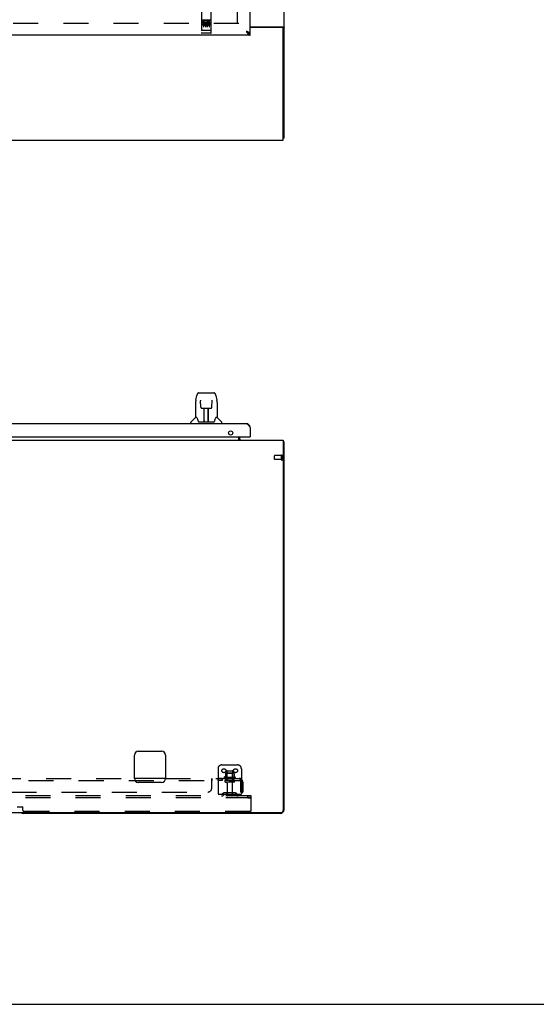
# Model space of a CAD drawing. Header units: inches. Extents: x 0 to 293, y 0 to 190.
# Tile 3 of 28: x 113 to 146, y 0 to 63. Entities that reach past the tile are written whole.
import ezdxf

# ---------------------------------------------------------------- set-up
doc = ezdxf.new("R2010")
doc.units = ezdxf.units.IN
doc.header["$LTSCALE"] = 16.12069
doc.header["$MEASUREMENT"] = 0
doc.linetypes.add('HIDDEN', pattern=[0.2, 0.1, -0.1])
doc.layers.get('0').update_dxf_attribs({"linetype": 'CONTINUOUS'})
doc.layers.add('02___PRT_ALL_AXES', color=7, linetype='CONTINUOUS')
doc.layers.add('DEFAULT_2', color=8, linetype='HIDDEN')

msp = doc.modelspace()

# ---------------------------------------------------------------- linework, layer by layer
at = {"color": 7, "linetype": 'Continuous'}
for p, q in [((129.539, 55.66), (129.539, 139.41)), ((127.352, 62.817), (129.479, 62.817)), ((129.414, 62.785), (127.352, 62.785)), ((129.442, 62.779), (129.539, 62.779)), ((129.477, 55.535), (129.477, 62.723)), ((127.228, 62.431), (127.24, 62.424)), ((127.352, 62.285), (127.352, 62.389)), ((51.852, 55.535), (129.477, 55.535)), ((129.539, 55.66), (129.477, 55.66)), ((124.054, 39.291), (125.024, 39.291)), ((124.141, 39.291), (124.14, 39.291)), ((125.024, 39.291), (125.024, 39.291)), ((123.85, 38.688), (123.85, 37.716)), ((123.865, 38.831), (123.93, 39.136)), ((124.173, 38.779), (124.153, 38.779)), ((124.172, 38.815), (124.172, 38.812)), ((124.172, 38.812), (124.172, 38.807)), ((124.172, 38.807), (124.172, 38.8)), ((124.172, 38.8), (124.173, 38.789)), ((124.18, 38.385), (124.173, 38.789)), ((124.899, 38.385), (124.906, 38.797)), ((124.906, 38.805), (124.906, 38.81)), ((124.906, 38.797), (124.906, 38.805)), ((124.925, 38.779), (124.906, 38.779)), ((125.148, 39.136), (125.213, 38.831)), ((125.228, 38.688), (125.228, 37.716)), ((124.26, 38.307), (124.38, 38.307)), ((124.39, 37.461), (124.405, 38.308)), ((124.397, 37.892), (124.397, 38.307)), ((124.404, 38.252), (124.397, 38.252)), ((124.401, 38.082), (124.397, 38.082)), ((124.401, 38.071), (124.397, 38.071)), ((124.416, 38.308), (124.662, 38.308)), ((124.665, 37.441), (124.65, 38.308)), ((124.651, 38.252), (124.681, 38.252)), ((124.681, 38.082), (124.654, 38.082)), ((124.681, 38.071), (124.654, 38.071)), ((124.656, 38.308), (124.656, 38.252)), ((124.681, 37.441), (124.681, 38.307)), ((124.698, 38.307), (124.818, 38.307)), ((123.535, 37.323), (123.535, 37.385)), ((123.844, 37.71), (123.547, 37.413)), ((123.923, 37.716), (123.85, 37.716)), ((124.018, 37.464), (124.023, 37.457)), ((124.053, 37.441), (125.025, 37.441)), ((124.391, 37.513), (124.39, 37.487)), ((124.397, 37.441), (124.397, 37.445)), ((124.658, 37.842), (124.681, 37.842)), ((124.681, 37.838), (124.658, 37.838)), ((124.664, 37.487), (124.664, 37.513)), ((125.228, 37.716), (125.155, 37.716)), ((125.234, 37.71), (125.532, 37.413)), ((125.543, 37.323), (125.543, 37.385)), ((51.852, 36.265), (129.477, 36.265)), ((126.633, 36.265), (126.633, 36.469)), ((126.664, 36.469), (126.664, 36.39)), ((127.332, 36.469), (127.352, 36.469)), ((129.477, 36.265), (129.477, 12.452)), ((129.479, 36.178), (129.477, 36.176)), ((129.539, 36.14), (129.477, 36.14)), ((129.539, 12.515), (129.539, 36.14)), ((119.914, 14.515), (119.914, 16.015)), ((120.164, 16.265), (121.664, 16.265)), ((121.914, 16.015), (121.914, 14.515)), ((121.664, 14.265), (120.164, 14.265)), ((51.914, 12.327), (129.352, 12.327)), ((129.289, 12.265), (112.789, 12.265)), ((0, 0), (293.103, 0))]:
    msp.add_line(p, q, dxfattribs=at)
at = {"color": 3, "linetype": 'Continuous'}
for p, q in [((127.352, 62.389), (127.352, 136.681)), ((127.352, 62.285), (90.414, 62.285)), ((90.661, 37.323), (127.105, 37.323)), ((127.352, 37.076), (127.352, 36.469)), ((90.434, 36.469), (127.332, 36.469)), ((121.914, 14.515), (119.914, 14.515))]:
    msp.add_line(p, q, dxfattribs=at)
for points in [[(129.384, 62.817), (129.384, 62.815), (129.383, 62.813), (129.384, 62.811), (129.384, 62.809), (129.385, 62.808), (129.386, 62.806), (129.387, 62.804), (129.388, 62.803), (129.39, 62.801), (129.391, 62.8), (129.393, 62.798), (129.395, 62.797), (129.398, 62.795), (129.402, 62.793)], [(129.402, 62.793), (129.404, 62.791), (129.406, 62.79), (129.408, 62.788), (129.41, 62.787), (129.412, 62.785)], [(127.255, 62.473), (127.242, 62.479), (127.228, 62.484), (127.214, 62.49), (127.2, 62.496), (127.184, 62.502), (127.169, 62.508), (127.153, 62.514), (127.137, 62.52), (127.105, 62.532)], [(127.105, 62.532), (127.116, 62.514), (127.128, 62.497), (127.139, 62.48), (127.15, 62.463), (127.161, 62.446), (127.172, 62.43), (127.184, 62.414), (127.195, 62.399)], [(127.195, 62.399), (127.206, 62.384), (127.217, 62.371), (127.228, 62.358), (127.24, 62.346), (127.251, 62.335), (127.262, 62.325), (127.273, 62.316), (127.284, 62.308), (127.296, 62.301), (127.307, 62.295), (127.318, 62.291), (127.329, 62.288), (127.341, 62.286), (127.352, 62.285)], [(127.352, 62.389), (127.351, 62.395), (127.35, 62.401), (127.347, 62.407), (127.343, 62.413), (127.339, 62.419), (127.333, 62.425), (127.326, 62.431), (127.319, 62.437), (127.31, 62.443), (127.301, 62.449), (127.291, 62.455), (127.28, 62.461), (127.268, 62.467), (127.255, 62.473)], [(127.105, 37.323), (127.116, 37.322), (127.128, 37.32), (127.139, 37.317), (127.15, 37.313), (127.161, 37.307), (127.172, 37.3), (127.184, 37.292), (127.195, 37.283), (127.206, 37.273), (127.217, 37.262), (127.228, 37.25), (127.24, 37.237), (127.251, 37.224), (127.262, 37.209), (127.273, 37.194), (127.284, 37.178), (127.296, 37.162), (127.307, 37.146), (127.318, 37.128), (127.329, 37.111), (127.341, 37.094), (127.352, 37.076)]]:
    msp.add_lwpolyline(points, dxfattribs=at)
at = {"color": 7, "linetype": 'Continuous'}
for points in [[(129.479, 62.817), (129.481, 62.815), (129.483, 62.814), (129.486, 62.812), (129.489, 62.81), (129.493, 62.809), (129.496, 62.807), (129.5, 62.806), (129.508, 62.803)], [(129.508, 62.803), (129.512, 62.801), (129.515, 62.8), (129.519, 62.798), (129.522, 62.797), (129.525, 62.796), (129.527, 62.794), (129.53, 62.792), (129.532, 62.791), (129.534, 62.789), (129.536, 62.788), (129.537, 62.786), (129.538, 62.784), (129.539, 62.783), (129.539, 62.781), (129.539, 62.779)], [(127.105, 62.532), (127.116, 62.522), (127.128, 62.512), (127.139, 62.502), (127.15, 62.492), (127.161, 62.482), (127.172, 62.473), (127.184, 62.464), (127.195, 62.455), (127.206, 62.447), (127.217, 62.439), (127.228, 62.431)], [(127.236, 62.427), (127.232, 62.432), (127.227, 62.439), (127.22, 62.446), (127.214, 62.454), (127.206, 62.461), (127.198, 62.468), (127.189, 62.475), (127.18, 62.482), (127.17, 62.489), (127.16, 62.496), (127.149, 62.503), (127.138, 62.511), (127.127, 62.518), (127.116, 62.525), (127.105, 62.532)], [(127.24, 62.424), (127.251, 62.418), (127.262, 62.412), (127.273, 62.407), (127.284, 62.402), (127.296, 62.398), (127.307, 62.395), (127.318, 62.393), (127.329, 62.391), (127.341, 62.39), (127.352, 62.389)], [(124.054, 39.291), (124.05, 39.291), (124.035, 39.289), (124.02, 39.284), (124.006, 39.278), (123.994, 39.269), (123.983, 39.259), (123.974, 39.248), (123.965, 39.236), (123.958, 39.222), (123.951, 39.207), (123.945, 39.191), (123.939, 39.172), (123.934, 39.151), (123.93, 39.136)], [(125.124, 39.214), (125.118, 39.226), (125.112, 39.238), (125.104, 39.248), (125.096, 39.258), (125.087, 39.267), (125.076, 39.275), (125.064, 39.282), (125.052, 39.287), (125.039, 39.29), (125.024, 39.291)], [(123.865, 38.831), (123.859, 38.799), (123.854, 38.757), (123.851, 38.715), (123.85, 38.688)], [(124.172, 38.82), (124.172, 38.82), (124.172, 38.82), (124.172, 38.819), (124.172, 38.819), (124.172, 38.818), (124.172, 38.817), (124.172, 38.815)], [(124.906, 38.81), (124.906, 38.814), (124.907, 38.815), (124.907, 38.817), (124.907, 38.818), (124.907, 38.819), (124.907, 38.82), (124.907, 38.82)], [(125.148, 39.136), (125.145, 39.149), (125.14, 39.168), (125.135, 39.185), (125.13, 39.2), (125.124, 39.214)], [(125.228, 38.687), (125.228, 38.715), (125.225, 38.758), (125.219, 38.8), (125.213, 38.831)], [(124.18, 38.385), (124.181, 38.373), (124.184, 38.36), (124.19, 38.348), (124.197, 38.337), (124.206, 38.327), (124.216, 38.319), (124.227, 38.313), (124.239, 38.309), (124.252, 38.307), (124.259, 38.307)], [(124.38, 38.307), (124.383, 38.307), (124.392, 38.307), (124.401, 38.307), (124.41, 38.308), (124.416, 38.308)], [(124.662, 38.308), (124.67, 38.308), (124.679, 38.307), (124.688, 38.307), (124.696, 38.307), (124.698, 38.307)], [(124.82, 38.307), (124.828, 38.307), (124.84, 38.31), (124.852, 38.314), (124.864, 38.32), (124.874, 38.328), (124.882, 38.338), (124.89, 38.349), (124.895, 38.361), (124.898, 38.374), (124.899, 38.385)], [(123.92, 37.716), (123.925, 37.707), (123.939, 37.679), (123.954, 37.643), (123.97, 37.601), (123.986, 37.552), (124.001, 37.504)], [(124.001, 37.504), (124.003, 37.496), (124.008, 37.483), (124.013, 37.473), (124.018, 37.464)], [(124.023, 37.457), (124.029, 37.451), (124.036, 37.446), (124.044, 37.442), (124.051, 37.441), (124.053, 37.441)], [(125.025, 37.441), (125.027, 37.441), (125.034, 37.442), (125.042, 37.445), (125.049, 37.45)], [(125.049, 37.45), (125.055, 37.456), (125.06, 37.464)], [(125.06, 37.464), (125.065, 37.472), (125.07, 37.483), (125.075, 37.496), (125.078, 37.504)], [(125.078, 37.504), (125.092, 37.55), (125.108, 37.598), (125.124, 37.641), (125.139, 37.677), (125.153, 37.706), (125.159, 37.716)], [(126.673, 36.267), (126.67, 36.266), (126.668, 36.265)], [(126.678, 36.27), (126.675, 36.269), (126.673, 36.267)], [(126.683, 36.275), (126.68, 36.272), (126.678, 36.27)], [(126.694, 36.285), (126.69, 36.281), (126.688, 36.279), (126.685, 36.277), (126.683, 36.275)], [(126.708, 36.295), (126.707, 36.295), (126.706, 36.295), (126.705, 36.295), (126.705, 36.295), (126.703, 36.294), (126.702, 36.293), (126.701, 36.292), (126.699, 36.291), (126.698, 36.289), (126.696, 36.287), (126.694, 36.285)], [(129.479, 36.178), (129.481, 36.176), (129.483, 36.174), (129.486, 36.172), (129.489, 36.17), (129.493, 36.168), (129.496, 36.166), (129.5, 36.165), (129.504, 36.163), (129.508, 36.162)], [(129.508, 36.162), (129.515, 36.159), (129.519, 36.158), (129.522, 36.156), (129.525, 36.155), (129.527, 36.154), (129.53, 36.152), (129.532, 36.151), (129.534, 36.149), (129.536, 36.148), (129.537, 36.146), (129.538, 36.145), (129.539, 36.143), (129.539, 36.141), (129.539, 36.14)]]:
    msp.add_lwpolyline(points, dxfattribs=at)
at = {"color": 3, "linetype": 'Continuous'}
msp.add_circle((126.102, 36.719), 0.133, dxfattribs=at)
at = {"color": 7, "linetype": 'Continuous'}
for centre, radius, start, end in [((129.414, 62.723), 0.0625, 0, 90), ((123.575, 37.385), 0.0394, 135, 180), ((123.858, 37.697), 0.0197, 90, 135), ((124.41, 37.46), 0.0197, 179, 269.92316), ((124.645, 37.46), 0.0197, 270.07713, 1), ((125.22, 37.697), 0.0197, 45, 90), ((125.504, 37.385), 0.0394, 0, 45), ((126.789, 36.39), 0.125, 180, 270), ((129.289, 36.015), 0.25, 40.76087, 41.39316), ((120.164, 16.015), 0.25, 90, 180), ((121.664, 16.015), 0.25, 0, 90), ((120.164, 14.515), 0.25, 180, 270), ((121.664, 14.515), 0.25, 270, 360), ((112.789, 12.515), 0.25, 228.59596, 270), ((129.289, 12.515), 0.25, 270, 360), ((129.352, 12.452), 0.125, 270, 360)]:
    msp.add_arc(centre, radius, start, end, dxfattribs=at)
at = {"color": 3, "linetype": 'Continuous'}
for centre, radius, start, end in [((127.105, 37.076), 0.246, 0, 90), ((127.332, 36.489), 0.02, 270, 360)]:
    msp.add_arc(centre, radius, start, end, dxfattribs=at)
at = {"color": 7, "linetype": 'Continuous'}
for centre, start_param, end_param in [((124.39, 37.48), -2.940151, -2.835574), ((124.665, 37.48), -3.447611, -3.141593)]:
    msp.add_ellipse(centre, major_axis=(0, 0.0394), ratio=1, start_param=start_param, end_param=end_param, dxfattribs=at)
at = {"layer": '02___PRT_ALL_AXES', "color": 8, "linetype": 'HIDDEN'}
for p, q in [((124.822, 63.246), (124.257, 63.246)), ((124.395, 63.124), (124.302, 63.124)), ((124.302, 63.124), (124.302, 63.082)), ((124.395, 63.082), (124.302, 63.082)), ((124.399, 63.038), (124.352, 63.038)), ((124.395, 62.997), (124.366, 62.997)), ((124.459, 62.953), (124.366, 62.953)), ((124.459, 62.911), (124.366, 62.911)), ((124.459, 62.953), (124.459, 62.911)), ((124.591, 62.959), (124.607, 62.92)), ((124.615, 63.088), (124.602, 63.07)), ((124.611, 63.113), (124.615, 63.112)), ((124.771, 63.124), (124.615, 63.124)), ((124.615, 63.124), (124.615, 63.112)), ((124.615, 63.088), (124.615, 62.911)), ((124.771, 62.911), (124.615, 62.911)), ((124.771, 63.082), (124.658, 63.082)), ((124.658, 63.082), (124.658, 63.038)), ((124.75, 63.038), (124.658, 63.038)), ((124.75, 62.996), (124.658, 62.996)), ((124.658, 62.996), (124.658, 62.953)), ((124.771, 62.953), (124.658, 62.953)), ((124.75, 63.038), (124.75, 62.996)), ((124.771, 63.124), (124.771, 63.082)), ((124.771, 62.953), (124.771, 62.911)), ((124.822, 62.418), (124.257, 62.418)), ((129.371, 35.264), (128.924, 35.264)), ((129.371, 35.016), (128.924, 35.016)), ((129.371, 35.016), (129.371, 35.264)), ((126.395, 14.585), (125.683, 14.585)), ((125.856, 14.985), (125.856, 14.39)), ((126.222, 14.985), (126.222, 14.39)), ((125.561, 14.515), (125.28, 14.515)), ((125.28, 14.515), (125.28, 14.39)), ((125.561, 14.39), (125.28, 14.39)), ((125.561, 14.515), (125.561, 14.39)), ((125.789, 14.515), (125.705, 14.515)), ((126.289, 14.515), (125.789, 14.515)), ((125.789, 14.515), (125.789, 14.39)), ((126.289, 14.39), (125.789, 14.39)), ((125.873, 14.221), (125.873, 13.42)), ((126.205, 14.221), (126.205, 13.42)), ((126.373, 14.515), (126.289, 14.515)), ((126.289, 14.515), (126.289, 14.39)), ((127.204, 13.39), (127.414, 13.39)), ((127.204, 13.265), (127.204, 13.39)), ((127.414, 13.265), (127.414, 13.39)), ((112.372, 12.702), (112.707, 12.702)), ((112.727, 12.682), (112.727, 12.515)), ((127.204, 13.265), (127.414, 13.265)), ((127.352, 12.39), (112.852, 12.39))]:
    msp.add_line(p, q, dxfattribs=at)
for centre, radius, start, end in [((124.366, 62.975), 0.0644, 102.29948, 270.07752), ((124.366, 62.975), 0.0219, 89.90115, 270), ((124.395, 63.061), 0.0635, 270, 90), ((124.395, 63.06), 0.0219, 280.307, 90), ((124.565, 63.018), 0.107, 64.26362, 293.40274), ((124.565, 63.018), 0.0639, 54.88948, 293.40261), ((125.705, 14.553), 0.0384, 124.44966, 270), ((126.039, 13.984), 0.698, 113.96793, 120.66313), ((126.039, 13.984), 0.698, 59.33687, 66.03207), ((126.373, 14.553), 0.0384, 270, 55.55034), ((112.707, 12.682), 0.02, 0, 90), ((112.852, 12.515), 0.125, 180, 270)]:
    msp.add_arc(centre, radius, start, end, dxfattribs=at)
at = {"layer": 'DEFAULT_2', "color": 8, "linetype": 'HIDDEN'}
for p, q in [((126.539, 63.035), (126.539, 136.035)), ((124.227, 64.173), (124.227, 62.448)), ((124.852, 62.448), (124.852, 64.173)), ((126.633, 63.035), (91.664, 63.035)), ((124.257, 63.246), (124.822, 63.246)), ((124.328, 63.23), (124.5, 63.23)), ((124.352, 63.115), (124.352, 62.809)), ((124.477, 63.115), (124.477, 62.809)), ((124.578, 63.23), (124.75, 63.23)), ((124.602, 63.115), (124.602, 62.809)), ((124.727, 63.115), (124.727, 62.809)), ((124.245, 62.577), (124.244, 62.577)), ((124.244, 62.577), (124.244, 62.577)), ((124.246, 62.576), (124.245, 62.577)), ((124.247, 62.576), (124.246, 62.576)), ((124.248, 62.576), (124.247, 62.576)), ((124.249, 62.576), (124.248, 62.576)), ((124.248, 62.576), (124.248, 62.576)), ((124.25, 62.576), (124.249, 62.576)), ((124.252, 62.576), (124.251, 62.576)), ((124.253, 62.576), (124.252, 62.576)), ((124.254, 62.576), (124.253, 62.576)), ((124.255, 62.576), (124.254, 62.576)), ((124.256, 62.576), (124.255, 62.576)), ((124.255, 62.576), (124.255, 62.576)), ((124.822, 62.576), (124.256, 62.576)), ((124.507, 62.418), (124.322, 62.418)), ((124.757, 62.418), (124.572, 62.418)), ((124.822, 62.576), (124.823, 62.576)), ((124.823, 62.576), (124.824, 62.576)), ((124.823, 62.576), (124.823, 62.576)), ((124.824, 62.576), (124.825, 62.576)), ((124.825, 62.576), (124.826, 62.576)), ((124.826, 62.576), (124.827, 62.576)), ((124.827, 62.576), (124.828, 62.576)), ((124.828, 62.576), (124.828, 62.576)), ((124.83, 62.576), (124.831, 62.576)), ((124.83, 62.576), (124.83, 62.576)), ((124.831, 62.576), (124.832, 62.576)), ((124.832, 62.576), (124.833, 62.576)), ((124.833, 62.576), (124.834, 62.577)), ((124.834, 62.577), (124.835, 62.577)), ((124.834, 62.577), (124.834, 62.577)), ((124.835, 62.577), (124.836, 62.577)), ((128.914, 35.026), (128.914, 35.254)), ((129.371, 34.998), (129.371, 35.282)), ((129.414, 34.998), (129.414, 35.282)), ((125.539, 15.39), (126.539, 15.39)), ((125.289, 15.14), (125.289, 13.39)), ((125.762, 14.84), (125.762, 14.612)), ((126.295, 14.851), (125.784, 14.851)), ((125.856, 14.831), (125.836, 14.851)), ((126.223, 14.831), (125.856, 14.831)), ((125.856, 14.535), (125.856, 14.831)), ((125.886, 15.015), (126.192, 15.015)), ((126.223, 14.831), (126.243, 14.851)), ((126.223, 14.535), (126.223, 14.831)), ((126.317, 14.84), (126.317, 14.612)), ((126.789, 15.14), (126.789, 13.39)), ((55.07, 14.39), (126.758, 14.39)), ((91.664, 14.515), (119.914, 14.515)), ((121.914, 14.515), (126.758, 14.515)), ((124.883, 13.89), (124.883, 14.461)), ((124.888, 14.469), (124.89, 14.472)), ((124.907, 14.508), (124.909, 14.51)), ((124.917, 14.389), (124.918, 14.39)), ((124.918, 14.39), (124.918, 14.515)), ((126.304, 14.284), (125.775, 14.284)), ((125.856, 14.535), (125.836, 14.515)), ((126.223, 14.535), (125.856, 14.535)), ((126.223, 14.535), (126.243, 14.515)), ((126.796, 14.461), (126.717, 14.364)), ((126.738, 14.389), (126.738, 14.39)), ((126.758, 14.39), (126.758, 14.515)), ((126.758, 14.446), (126.758, 14.449)), ((126.758, 13.64), (126.758, 14.278)), ((126.883, 14.278), (126.883, 13.64)), ((127.414, 13.39), (54.414, 13.39)), ((57.195, 13.64), (124.633, 13.64)), ((126.789, 13.494), (125.289, 13.494)), ((125.632, 13.562), (125.564, 13.513)), ((125.693, 13.478), (125.625, 13.429)), ((126.38, 13.584), (125.699, 13.584)), ((126.38, 13.48), (125.699, 13.48)), ((125.864, 13.584), (125.864, 13.48)), ((126.214, 13.584), (126.214, 13.48)), ((126.386, 13.478), (126.454, 13.429)), ((126.446, 13.562), (126.514, 13.513)), ((126.758, 13.64), (126.883, 13.64)), ((127.414, 13.265), (127.414, 13.39)), ((127.414, 13.265), (54.414, 13.265)), ((127.414, 12.452), (127.414, 13.265))]:
    msp.add_line(p, q, dxfattribs=at)
for points in [[(124.322, 63.229), (124.322, 63.229), (124.322, 63.229), (124.322, 63.229), (124.322, 63.229), (124.322, 63.229), (124.322, 63.229), (124.322, 63.229), (124.322, 63.229), (124.323, 63.229), (124.323, 63.229), (124.323, 63.229), (124.323, 63.229), (124.323, 63.229), (124.323, 63.229), (124.323, 63.229), (124.323, 63.229), (124.323, 63.229), (124.324, 63.229), (124.324, 63.23), (124.324, 63.23), (124.324, 63.23), (124.324, 63.23), (124.324, 63.23), (124.324, 63.23), (124.325, 63.23), (124.325, 63.23), (124.325, 63.23), (124.325, 63.23), (124.325, 63.23), (124.325, 63.23), (124.325, 63.23), (124.326, 63.23), (124.326, 63.23), (124.326, 63.23), (124.326, 63.23), (124.326, 63.23), (124.326, 63.23), (124.327, 63.23), (124.327, 63.23), (124.327, 63.23), (124.327, 63.23), (124.327, 63.23), (124.328, 63.23), (124.328, 63.23), (124.328, 63.23)], [(124.5, 63.23), (124.5, 63.23), (124.501, 63.23), (124.501, 63.23), (124.501, 63.23), (124.501, 63.23), (124.501, 63.23), (124.502, 63.23), (124.502, 63.23), (124.502, 63.23), (124.502, 63.23), (124.502, 63.23), (124.502, 63.23), (124.503, 63.23), (124.503, 63.23), (124.503, 63.23), (124.503, 63.23), (124.503, 63.23), (124.503, 63.23), (124.504, 63.23), (124.504, 63.23), (124.504, 63.23), (124.504, 63.23), (124.504, 63.23), (124.504, 63.23), (124.504, 63.23), (124.505, 63.23), (124.505, 63.23), (124.505, 63.229), (124.505, 63.229), (124.505, 63.229), (124.505, 63.229), (124.505, 63.229), (124.505, 63.229), (124.506, 63.229), (124.506, 63.229), (124.506, 63.229), (124.506, 63.229), (124.506, 63.229), (124.506, 63.229), (124.506, 63.229), (124.506, 63.229), (124.506, 63.229), (124.506, 63.229), (124.507, 63.229), (124.507, 63.229), (124.507, 63.229)], [(124.572, 63.229), (124.572, 63.229), (124.572, 63.229), (124.572, 63.229), (124.572, 63.229), (124.572, 63.229), (124.572, 63.229), (124.572, 63.229), (124.572, 63.229), (124.573, 63.229), (124.573, 63.229), (124.573, 63.229), (124.573, 63.229), (124.573, 63.229), (124.573, 63.229), (124.573, 63.229), (124.573, 63.229), (124.573, 63.229), (124.574, 63.229), (124.574, 63.23), (124.574, 63.23), (124.574, 63.23), (124.574, 63.23), (124.574, 63.23), (124.574, 63.23), (124.575, 63.23), (124.575, 63.23), (124.575, 63.23), (124.575, 63.23), (124.575, 63.23), (124.575, 63.23), (124.575, 63.23), (124.576, 63.23), (124.576, 63.23), (124.576, 63.23), (124.576, 63.23), (124.576, 63.23), (124.576, 63.23), (124.577, 63.23), (124.577, 63.23), (124.577, 63.23), (124.577, 63.23), (124.577, 63.23), (124.578, 63.23), (124.578, 63.23), (124.578, 63.23)], [(124.75, 63.23), (124.75, 63.23), (124.751, 63.23), (124.751, 63.23), (124.751, 63.23), (124.751, 63.23), (124.751, 63.23), (124.752, 63.23), (124.752, 63.23), (124.752, 63.23), (124.752, 63.23), (124.752, 63.23), (124.752, 63.23), (124.753, 63.23), (124.753, 63.23), (124.753, 63.23), (124.753, 63.23), (124.753, 63.23), (124.753, 63.23), (124.754, 63.23), (124.754, 63.23), (124.754, 63.23), (124.754, 63.23), (124.754, 63.23), (124.754, 63.23), (124.754, 63.23), (124.755, 63.23), (124.755, 63.23), (124.755, 63.229), (124.755, 63.229), (124.755, 63.229), (124.755, 63.229), (124.755, 63.229), (124.755, 63.229), (124.756, 63.229), (124.756, 63.229), (124.756, 63.229), (124.756, 63.229), (124.756, 63.229), (124.756, 63.229), (124.756, 63.229), (124.756, 63.229), (124.756, 63.229), (124.756, 63.229), (124.757, 63.229), (124.757, 63.229), (124.757, 63.229)], [(124.244, 62.577), (124.243, 62.577), (124.243, 62.577), (124.242, 62.577), (124.242, 62.577), (124.241, 62.577), (124.241, 62.577), (124.241, 62.577), (124.24, 62.577), (124.24, 62.577), (124.24, 62.577), (124.239, 62.577), (124.239, 62.577), (124.239, 62.577), (124.238, 62.578), (124.238, 62.578), (124.238, 62.578), (124.237, 62.578), (124.237, 62.578), (124.237, 62.578), (124.236, 62.578), (124.236, 62.578), (124.236, 62.578), (124.235, 62.578), (124.235, 62.578), (124.235, 62.578), (124.235, 62.578), (124.234, 62.578), (124.234, 62.579), (124.234, 62.579), (124.234, 62.579), (124.233, 62.579), (124.233, 62.579), (124.233, 62.579), (124.232, 62.579), (124.232, 62.579), (124.232, 62.579), (124.232, 62.579), (124.232, 62.579), (124.231, 62.579), (124.231, 62.58), (124.231, 62.58), (124.231, 62.58), (124.23, 62.58), (124.23, 62.58), (124.23, 62.58), (124.23, 62.58), (124.23, 62.58), (124.229, 62.58), (124.229, 62.58), (124.229, 62.58), (124.229, 62.581), (124.229, 62.581), (124.229, 62.581), (124.229, 62.581), (124.228, 62.581), (124.228, 62.581), (124.228, 62.581), (124.228, 62.581), (124.228, 62.581), (124.228, 62.581), (124.228, 62.582), (124.228, 62.582), (124.227, 62.582), (124.227, 62.582), (124.227, 62.582), (124.227, 62.582), (124.227, 62.582), (124.227, 62.582), (124.227, 62.582), (124.227, 62.582), (124.227, 62.583), (124.227, 62.583), (124.227, 62.583), (124.227, 62.583), (124.227, 62.583), (124.227, 62.583), (124.227, 62.583), (124.227, 62.583), (124.227, 62.583)], [(124.251, 62.576), (124.25, 62.576), (124.25, 62.576)], [(124.828, 62.576), (124.829, 62.576), (124.83, 62.576)], [(124.836, 62.577), (124.836, 62.577), (124.837, 62.577), (124.837, 62.577), (124.837, 62.577), (124.838, 62.577), (124.838, 62.577), (124.838, 62.577), (124.839, 62.577), (124.839, 62.577), (124.839, 62.577), (124.84, 62.577), (124.84, 62.578), (124.84, 62.578), (124.841, 62.578), (124.841, 62.578), (124.841, 62.578), (124.842, 62.578), (124.842, 62.578), (124.842, 62.578), (124.843, 62.578), (124.843, 62.578), (124.843, 62.578), (124.844, 62.578), (124.844, 62.578), (124.844, 62.578), (124.844, 62.579), (124.845, 62.579), (124.845, 62.579), (124.845, 62.579), (124.845, 62.579), (124.846, 62.579), (124.846, 62.579), (124.846, 62.579), (124.846, 62.579), (124.847, 62.579), (124.847, 62.579), (124.847, 62.579), (124.847, 62.58), (124.848, 62.58), (124.848, 62.58), (124.848, 62.58), (124.848, 62.58), (124.848, 62.58), (124.849, 62.58), (124.849, 62.58), (124.849, 62.58), (124.849, 62.58), (124.849, 62.58), (124.849, 62.581), (124.85, 62.581), (124.85, 62.581), (124.85, 62.581), (124.85, 62.581), (124.85, 62.581), (124.85, 62.581), (124.85, 62.581), (124.851, 62.581), (124.851, 62.581), (124.851, 62.582), (124.851, 62.582), (124.851, 62.582), (124.851, 62.582), (124.851, 62.582), (124.851, 62.582), (124.851, 62.582), (124.851, 62.582), (124.851, 62.582), (124.851, 62.582), (124.852, 62.583), (124.852, 62.583), (124.852, 62.583), (124.852, 62.583), (124.852, 62.583), (124.852, 62.583), (124.852, 62.583), (124.852, 62.583), (124.852, 62.583)], [(124.883, 14.461), (124.885, 14.463), (124.886, 14.466), (124.888, 14.469)], [(124.883, 14.364), (124.885, 14.364), (124.887, 14.364), (124.889, 14.364), (124.89, 14.364), (124.892, 14.365), (124.894, 14.365), (124.895, 14.367), (124.897, 14.368), (124.899, 14.37), (124.9, 14.371)], [(124.883, 14.364), (124.885, 14.364), (124.887, 14.364), (124.889, 14.364), (124.89, 14.364), (124.892, 14.365)], [(124.89, 14.472), (124.892, 14.476), (124.893, 14.48), (124.897, 14.488)], [(124.894, 14.365), (124.895, 14.367), (124.897, 14.368), (124.899, 14.37), (124.9, 14.371), (124.901, 14.373), (124.903, 14.375), (124.906, 14.379)], [(124.897, 14.488), (124.898, 14.492), (124.9, 14.495)], [(124.9, 14.495), (124.902, 14.499), (124.903, 14.502), (124.905, 14.505)], [(124.905, 14.505), (124.907, 14.508), (124.909, 14.51), (124.911, 14.512), (124.913, 14.513), (124.915, 14.514), (124.917, 14.514), (124.918, 14.515)], [(124.906, 14.379), (124.907, 14.382), (124.909, 14.384), (124.91, 14.385), (124.912, 14.387), (124.914, 14.388)], [(124.909, 14.384), (124.91, 14.385), (124.912, 14.387), (124.914, 14.388), (124.915, 14.389), (124.917, 14.389), (124.918, 14.39)], [(124.911, 14.512), (124.913, 14.513), (124.915, 14.514), (124.917, 14.514), (124.918, 14.515)], [(126.717, 14.364), (126.718, 14.364), (126.719, 14.364), (126.72, 14.364), (126.721, 14.364), (126.722, 14.365), (126.723, 14.365), (126.725, 14.367), (126.727, 14.368), (126.728, 14.37), (126.73, 14.371), (126.735, 14.375)], [(126.758, 14.449), (126.758, 14.449), (126.758, 14.449), (126.758, 14.449), (126.758, 14.449), (126.758, 14.448), (126.758, 14.448), (126.758, 14.447), (126.758, 14.447), (126.758, 14.446), (126.757, 14.445), (126.757, 14.445), (126.757, 14.444), (126.757, 14.443), (126.757, 14.442), (126.757, 14.442), (126.757, 14.441), (126.756, 14.44), (126.756, 14.439), (126.756, 14.439), (126.756, 14.438), (126.756, 14.437), (126.756, 14.436), (126.755, 14.435), (126.755, 14.435), (126.755, 14.434), (126.755, 14.433), (126.755, 14.432), (126.754, 14.431), (126.754, 14.431), (126.754, 14.43), (126.754, 14.429), (126.753, 14.428), (126.753, 14.427), (126.753, 14.426), (126.753, 14.425), (126.752, 14.425), (126.752, 14.424), (126.752, 14.423), (126.751, 14.422), (126.751, 14.421), (126.751, 14.42), (126.751, 14.419), (126.75, 14.418), (126.75, 14.417), (126.75, 14.416), (126.749, 14.415), (126.749, 14.414), (126.748, 14.413), (126.748, 14.412), (126.748, 14.411), (126.747, 14.41), (126.747, 14.409), (126.746, 14.408), (126.746, 14.407), (126.746, 14.406), (126.745, 14.405), (126.745, 14.404), (126.744, 14.403), (126.744, 14.402), (126.743, 14.402), (126.743, 14.401), (126.743, 14.4), (126.742, 14.399), (126.742, 14.398), (126.741, 14.397), (126.741, 14.396), (126.741, 14.396), (126.74, 14.395), (126.74, 14.394), (126.739, 14.393), (126.739, 14.392), (126.739, 14.392), (126.738, 14.391), (126.738, 14.39), (126.737, 14.39), (126.737, 14.389), (126.737, 14.388), (126.736, 14.388), (126.736, 14.387), (126.736, 14.387), (126.735, 14.386), (126.735, 14.386), (126.735, 14.386), (126.735, 14.386)], [(126.735, 14.375), (126.737, 14.377), (126.739, 14.379), (126.742, 14.382), (126.744, 14.384), (126.747, 14.385), (126.749, 14.387), (126.752, 14.388), (126.754, 14.389), (126.756, 14.389), (126.758, 14.39)], [(126.735, 14.386), (126.735, 14.386), (126.735, 14.386), (126.735, 14.386), (126.735, 14.386), (126.736, 14.387), (126.736, 14.387), (126.736, 14.388), (126.737, 14.388), (126.737, 14.388), (126.738, 14.389)], [(126.782, 14.484), (126.778, 14.492), (126.777, 14.495), (126.775, 14.499), (126.773, 14.502), (126.771, 14.505), (126.77, 14.508), (126.768, 14.51), (126.765, 14.512), (126.763, 14.513), (126.761, 14.514), (126.76, 14.514), (126.758, 14.515)], [(126.796, 14.461), (126.794, 14.463), (126.792, 14.466), (126.79, 14.469), (126.787, 14.472), (126.785, 14.476), (126.783, 14.48), (126.782, 14.484)]]:
    msp.add_lwpolyline(points, dxfattribs=at)
for centre in [(125.664, 15.015), (126.414, 15.015)]:
    msp.add_circle(centre, 0.128, dxfattribs=at)
for centre, radius, start, end in [((124.257, 63.276), 0.03, 180, 270), ((124.822, 63.276), 0.03, 270, 360), ((124.257, 62.448), 0.03, 180, 270), ((124.822, 62.448), 0.03, 270, 360), ((128.924, 35.254), 0.01, 90, 180), ((128.924, 35.026), 0.01, 180, 270), ((129.393, 35.282), 0.0215, 360, 180), ((129.393, 34.998), 0.0215, 180, 0), ((125.539, 15.14), 0.25, 90, 180), ((126.539, 15.14), 0.25, 0, 90), ((125.752, 14.631), 0.01, 293.96793, 360), ((125.772, 14.84), 0.01, 95.19383, 180), ((125.784, 14.709), 0.141, 90, 95.20805), ((125.886, 14.985), 0.03, 89.99999, 180), ((126.192, 14.985), 0.03, 0, 90.00001), ((126.295, 14.709), 0.141, 84.79195, 90), ((126.307, 14.84), 0.01, 0, 84.80617), ((126.327, 14.631), 0.01, 180, 246.03207), ((125.775, 14.337), 0.053, 90, 270), ((125.811, 14.221), 0.0625, 0, 90), ((126.268, 14.221), 0.0625, 90, 180), ((126.304, 14.337), 0.053, 270, 90), ((126.646, 14.278), 0.237, 0, 90), ((126.646, 14.278), 0.112, 0, 90), ((124.633, 13.89), 0.25, 270, 360), ((125.503, 13.598), 0.104, 270, 305.75389), ((125.503, 13.598), 0.208, 270, 305.75389), ((125.699, 13.47), 0.114, 90, 125.75389), ((125.699, 13.47), 0.01, 90, 125.75389), ((125.903, 13.42), 0.03, 180, 270), ((126.175, 13.42), 0.03, 270, 360), ((126.38, 13.47), 0.114, 54.24611, 90), ((126.38, 13.47), 0.01, 54.24611, 90), ((126.575, 13.598), 0.208, 234.24611, 270), ((126.575, 13.598), 0.104, 234.24611, 270), ((127.352, 12.452), 0.0625, 270, 360)]:
    msp.add_arc(centre, radius, start, end, dxfattribs=at)

doc.saveas('drawing.dxf')
